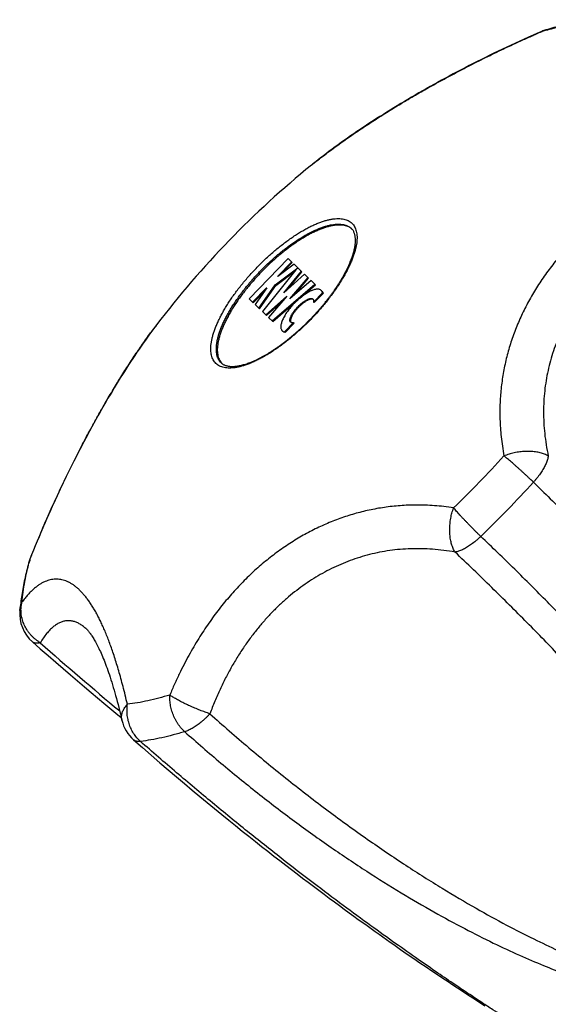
# Model space of a CAD drawing. Header units: millimetres. Extents: x 259 to 1803, y -542 to 1902.
# Tile 71 of 127: x 319 to 348, y 763 to 816. Entities that reach past the tile are written whole.
import ezdxf

# ---------------------------------------------------------------- set-up
doc = ezdxf.new("R2010")
doc.units = ezdxf.units.MM
doc.header["$LTSCALE"] = 30.734
doc.layers.get('0').update_dxf_attribs({"linetype": 'CONTINUOUS'})

msp = doc.modelspace()

# ---------------------------------------------------------------- linework, layer by layer
at = {"color": 9, "linetype": 'CONTINUOUS'}
for p, q in [((347.375, 815.095), (347.396, 815.104)), ((335.066, 807.946), (335.072, 807.951)), ((335.072, 807.951), (335.104, 807.977)), ((335.261, 808.103), (335.295, 808.131)), ((326.759, 799.364), (326.785, 799.398)), ((326.785, 799.398), (326.789, 799.403)), ((326.612, 799.169), (326.638, 799.203)), ((320.023, 786.853), (320.032, 786.875))]:
    msp.add_line(p, q, dxfattribs=at)
at = {"color": 7, "linetype": 'CONTINUOUS'}
for p, q in [((335.065, 807.945), (335.061, 807.942)), ((335.066, 807.946), (335.065, 807.945)), ((333.82, 802.96), (331.732, 800.806)), ((333.263, 802.008), (334.009, 802.778)), ((334.136, 802.655), (333.272, 801.999)), ((333.449, 802.134), (334.042, 802.746)), ((334.042, 802.746), (333.82, 802.96)), ((334.557, 802.246), (334.136, 802.655)), ((334.236, 802.349), (332.44, 800.121)), ((333.13, 801.54), (334.339, 802.458)), ((333.163, 801.508), (334.181, 802.281)), ((333.585, 801.113), (334.524, 802.278)), ((334.692, 802.115), (333.585, 801.113)), ((333.803, 801.311), (334.557, 802.246)), ((334.34, 802.457), (334.236, 802.349)), ((334.914, 801.9), (334.692, 802.115)), ((332.251, 800.303), (333.13, 801.54)), ((332.284, 800.271), (333.163, 801.508)), ((332.958, 799.618), (335.243, 801.582)), ((333.163, 801.508), (333.13, 801.54)), ((333.272, 801.999), (333.263, 802.008)), ((333.914, 800.794), (334.881, 801.932)), ((335.049, 801.77), (333.914, 800.794)), ((334.138, 800.987), (334.914, 801.9)), ((334.448, 800.837), (335.276, 801.55)), ((335.276, 801.55), (335.049, 801.77)), ((331.921, 800.623), (332.667, 801.393)), ((331.954, 800.591), (332.547, 801.203)), ((332.676, 801.384), (332.048, 800.5)), ((332.667, 801.393), (332.676, 801.384)), ((335.175, 800.628), (335.655, 801.124)), ((335.208, 800.596), (335.688, 801.091)), ((335.688, 801.091), (335.655, 801.124)), ((331.954, 800.591), (331.732, 800.806)), ((332.284, 800.271), (332.048, 800.5)), ((332.628, 799.938), (333.743, 800.947)), ((332.662, 799.906), (333.515, 800.678)), ((333.743, 800.947), (332.77, 799.801)), ((332.992, 799.586), (334.363, 800.764)), ((335.208, 800.596), (335.175, 800.628)), ((332.662, 799.906), (332.44, 800.121)), ((326.789, 799.403), (326.649, 799.218)), ((326.79, 799.406), (326.789, 799.404)), ((326.789, 799.403), (326.79, 799.405)), ((326.789, 799.404), (326.789, 799.403)), ((332.992, 799.586), (332.77, 799.801)), ((333.626, 799.03), (334.107, 799.525)), ((333.659, 798.998), (334.14, 799.493)), ((334.14, 799.493), (334.107, 799.525)), ((333.502, 799.091), (333.536, 799.059)), ((333.659, 798.998), (333.626, 799.03)), ((339.826, 766.003), (340.18, 765.757)), ((340.18, 765.757), (340.525, 765.519)), ((340.525, 765.519), (340.86, 765.289)), ((340.86, 765.289), (341.186, 765.067)), ((341.186, 765.067), (341.499, 764.855)), ((341.499, 764.855), (341.799, 764.652)), ((341.799, 764.652), (342.085, 764.46)), ((342.085, 764.46), (342.359, 764.278)), ((342.359, 764.278), (342.621, 764.104)), ((342.621, 764.104), (342.872, 763.939)), ((342.872, 763.939), (343.112, 763.781)), ((343.112, 763.781), (343.452, 763.56)), ((343.452, 763.56), (343.767, 763.356)), ((343.767, 763.356), (344.06, 763.168)), ((344.06, 763.168), (344.335, 762.993))]:
    msp.add_line(p, q, dxfattribs=at)
for points in [[(347.372, 815.102), (347.145, 815.004), (346.905, 814.898), (346.666, 814.793), (346.429, 814.686), (346.194, 814.579), (345.96, 814.472), (345.727, 814.365), (345.496, 814.257), (345.267, 814.148), (345.039, 814.039), (344.813, 813.93), (344.588, 813.821), (344.365, 813.711), (344.144, 813.601), (343.923, 813.49), (343.705, 813.38), (343.488, 813.269), (343.272, 813.158), (343.058, 813.046), (342.846, 812.935), (342.634, 812.823), (342.425, 812.711), (342.217, 812.598), (342.01, 812.486), (341.805, 812.373), (341.601, 812.26), (341.399, 812.147), (341.199, 812.034), (340.999, 811.921), (340.802, 811.807), (340.606, 811.694), (340.411, 811.58), (340.218, 811.466), (340.026, 811.352), (339.836, 811.238), (339.647, 811.124), (339.46, 811.009), (339.274, 810.895), (339.089, 810.78), (338.906, 810.665), (338.724, 810.55), (338.544, 810.435), (338.365, 810.319), (338.188, 810.204), (338.012, 810.088), (337.838, 809.973), (337.665, 809.857), (337.494, 809.741), (337.324, 809.625), (337.155, 809.508), (336.988, 809.392), (336.823, 809.275), (336.658, 809.158), (336.496, 809.04), (336.334, 808.923), (336.175, 808.805), (336.016, 808.687), (335.859, 808.569), (335.704, 808.45), (335.55, 808.331), (335.398, 808.212), (335.247, 808.092), (335.098, 807.972), (335.061, 807.943)], [(326.649, 799.218), (326.534, 799.063), (326.419, 798.907), (326.305, 798.75), (326.192, 798.591), (326.079, 798.43), (325.966, 798.269), (325.853, 798.105), (325.741, 797.941), (325.629, 797.774), (325.517, 797.606), (325.405, 797.437), (325.294, 797.266), (325.183, 797.094), (325.072, 796.92), (324.961, 796.745), (324.851, 796.569), (324.74, 796.391), (324.63, 796.211), (324.521, 796.031), (324.411, 795.849), (324.302, 795.665), (324.193, 795.48), (324.084, 795.293), (323.975, 795.105), (323.866, 794.915), (323.757, 794.724), (323.649, 794.532), (323.541, 794.338), (323.433, 794.143), (323.325, 793.946), (323.218, 793.748), (323.11, 793.548), (323.003, 793.347), (322.896, 793.144), (322.789, 792.94), (322.683, 792.734), (322.576, 792.527), (322.47, 792.319), (322.364, 792.109), (322.259, 791.897), (322.153, 791.684), (322.048, 791.47), (321.943, 791.254), (321.839, 791.036), (321.734, 790.817), (321.63, 790.597), (321.526, 790.375), (321.423, 790.151), (321.32, 789.926), (321.217, 789.699), (321.115, 789.471), (321.013, 789.242), (320.911, 789.01), (320.81, 788.778), (320.71, 788.544), (320.609, 788.308), (320.509, 788.07), (320.41, 787.832), (320.311, 787.591), (320.213, 787.349), (320.116, 787.106), (320.025, 786.877)], [(323.02, 783.161), (323.027, 783.154), (323.041, 783.141), (323.057, 783.126), (323.074, 783.108), (323.092, 783.089), (323.112, 783.067), (323.132, 783.044), (323.154, 783.018), (323.178, 782.989), (323.202, 782.959), (323.227, 782.925), (323.253, 782.89), (323.281, 782.851), (323.309, 782.81), (323.338, 782.766), (323.369, 782.72), (323.4, 782.67), (323.432, 782.618), (323.464, 782.563), (323.497, 782.505), (323.531, 782.444), (323.566, 782.38), (323.601, 782.314), (323.637, 782.243), (323.674, 782.17), (323.711, 782.094), (323.749, 782.014), (323.787, 781.932), (323.825, 781.846), (323.864, 781.756), (323.903, 781.664), (323.943, 781.568), (323.983, 781.469), (324.023, 781.367), (324.064, 781.261), (324.104, 781.152), (324.145, 781.04), (324.186, 780.924), (324.228, 780.805), (324.269, 780.683), (324.311, 780.557), (324.353, 780.427), (324.395, 780.294), (324.436, 780.158), (324.478, 780.018), (324.52, 779.875), (324.562, 779.728), (324.604, 779.578), (324.647, 779.424), (324.689, 779.267), (324.731, 779.106), (324.773, 778.942), (324.815, 778.774), (324.856, 778.602), (324.898, 778.427), (324.937, 778.262)], [(320.156, 782.452), (320.572, 782.086), (320.99, 781.721), (321.399, 781.366), (321.799, 781.02), (322.19, 780.685), (322.57, 780.36), (322.94, 780.046), (323.297, 779.744), (323.642, 779.454), (323.975, 779.175), (324.297, 778.906), (324.61, 778.646), (324.904, 778.403)], [(325.564, 777.212), (326.038, 776.796), (326.508, 776.387), (326.967, 775.99), (327.415, 775.606), (327.852, 775.234), (328.279, 774.874), (328.695, 774.523), (329.103, 774.184), (329.501, 773.854), (329.89, 773.533), (330.272, 773.221), (330.645, 772.917), (331.011, 772.621), (331.37, 772.333), (331.721, 772.052), (332.066, 771.778), (332.403, 771.511), (332.734, 771.251), (333.058, 770.998), (333.376, 770.75), (333.689, 770.509), (333.995, 770.273), (334.296, 770.042), (334.593, 769.816), (334.885, 769.594), (335.173, 769.377), (335.457, 769.163), (335.738, 768.953), (336.015, 768.747), (336.287, 768.545), (336.555, 768.347), (336.818, 768.154), (337.074, 767.966), (337.325, 767.784), (337.568, 767.607), (337.804, 767.437), (338.032, 767.273), (338.253, 767.114), (338.467, 766.961), (338.676, 766.813), (338.879, 766.669), (339.077, 766.529), (339.27, 766.392), (339.459, 766.26), (339.826, 766.003)]]:
    msp.add_lwpolyline(points, dxfattribs=at)
for centre, radius, start, end in [((348.164, 813.265), 2, 106.9034, 113.3191), ((366.581, 769.129), 50, 129.0798, 142.7329), ((336.738, 803.971), 0.744, 50.4162, 51.511), ((336.741, 803.974), 0.74, 48.6487, 50.4169), ((330.815, 797.857), 0.744, 220.299, 221.3932), ((330.812, 797.854), 0.74, 221.3925, 223.197), ((321.886, 786.144), 2, 158.4902, 164.906), ((321.478, 783.952), 2, 174.8497, 228.6112), ((326.886, 778.713), 2, 193.0452, 228.6473)]:
    msp.add_arc(centre, radius, start, end, dxfattribs=at)
at = {"color": 9, "linetype": 'CONTINUOUS'}
for centre, radius, start, end in [((347.92, 814.068), 1.161, 106.9129, 116.8097), ((352.291, 799), 16.832, 106.2269, 106.9055), ((352.68, 786.25), 27.946, 128.7493, 128.9705), ((353.05, 785.788), 28.538, 128.5608, 128.7494), ((349.501, 782.129), 28.535, 143.059, 143.248), ((349.028, 782.485), 27.943, 142.8381, 143.0591), ((299.288, 834.331), 62.292, 315.90408, 317.68421), ((299.327, 834.291), 62.236, 314.12437, 315.90609), ((298.85, 834.756), 65.01, 315.90411, 317.6851), ((298.887, 834.717), 64.956, 314.12351, 315.90601), ((321.076, 786.362), 1.161, 154.9997, 164.8966), ((336.275, 782.469), 16.832, 164.9038, 165.5825), ((460.921, 941.418), 212.092, 228.56934, 230.08014)]:
    msp.add_arc(centre, radius, start, end, dxfattribs=at)
at = {"color": 7, "linetype": 'CONTINUOUS'}
for points, knots in [([(350.099, 815.727), (349.964, 815.711), (349.69, 815.672), (349.279, 815.602), (348.861, 815.517), (348.438, 815.418), (348.011, 815.305), (347.725, 815.222), (347.582, 815.179)], [0, 0, 0, 0, 0.158704, 0.320775, 0.48605, 0.654413, 0.825757, 1, 1, 1, 1]), ([(337.201, 804.553), (337.19, 804.562), (337.146, 804.595), (337.064, 804.643), (336.949, 804.69), (336.823, 804.723), (336.686, 804.742), (336.538, 804.747), (336.38, 804.738), (336.214, 804.715), (336.038, 804.678), (335.854, 804.627), (335.663, 804.563), (335.464, 804.486), (335.26, 804.396), (335.05, 804.293), (334.836, 804.178), (334.617, 804.051), (334.396, 803.912), (334.172, 803.763), (333.947, 803.603), (333.722, 803.434), (333.496, 803.255), (333.272, 803.068), (333.049, 802.873), (332.829, 802.671), (332.612, 802.462), (332.471, 802.319), (332.401, 802.247)], [0, 0, 0, 0, 0.007804, 0.028828, 0.05068, 0.073702, 0.098174, 0.124309, 0.152261, 0.18213, 0.213976, 0.247819, 0.283651, 0.321436, 0.361121, 0.40263, 0.445875, 0.490752, 0.537147, 0.584935, 0.633983, 0.684148, 0.735283, 0.787235, 0.839846, 0.892953, 0.946393, 1, 1, 1, 1]), ([(335.011, 799.718), (335.055, 799.764), (335.144, 799.857), (335.274, 799.998), (335.403, 800.14), (335.528, 800.283), (335.651, 800.428), (335.771, 800.573), (335.888, 800.719), (336.002, 800.866), (336.112, 801.012), (336.218, 801.159), (336.321, 801.305), (336.419, 801.451), (336.514, 801.596), (336.605, 801.74), (336.691, 801.883), (336.772, 802.025), (336.849, 802.164), (336.922, 802.302), (336.989, 802.438), (337.052, 802.572), (337.11, 802.702), (337.163, 802.831), (337.211, 802.956), (337.254, 803.077), (337.291, 803.196), (337.324, 803.311), (337.352, 803.422), (337.374, 803.529), (337.392, 803.632), (337.405, 803.731), (337.413, 803.825), (337.416, 803.915), (337.414, 804.001), (337.408, 804.082), (337.397, 804.159), (337.382, 804.231), (337.361, 804.3), (337.336, 804.365), (337.305, 804.426), (337.268, 804.483), (337.234, 804.525), (337.211, 804.548), (337.203, 804.556)], [0, 0, 0, 0, 0.034229, 0.068414, 0.102511, 0.136474, 0.170262, 0.203828, 0.237131, 0.270125, 0.302772, 0.335026, 0.366849, 0.398199, 0.429037, 0.459327, 0.489026, 0.518106, 0.546524, 0.574257, 0.601259, 0.627519, 0.652987, 0.677665, 0.701501, 0.724502, 0.746628, 0.767886, 0.78825, 0.807729, 0.826319, 0.844029, 0.86088, 0.876887, 0.892099, 0.906557, 0.920338, 0.933495, 0.946152, 0.958486, 0.970655, 0.982613, 0.994396, 1, 1, 1, 1]), ([(332.401, 802.247), (332.331, 802.175), (332.192, 802.029), (331.991, 801.806), (331.796, 801.579), (331.608, 801.351), (331.428, 801.12), (331.256, 800.889), (331.094, 800.658), (330.941, 800.428), (330.799, 800.2), (330.668, 799.974), (330.548, 799.752), (330.439, 799.534), (330.343, 799.321), (330.259, 799.114), (330.188, 798.914), (330.131, 798.72), (330.086, 798.535), (330.055, 798.358), (330.037, 798.191), (330.033, 798.033), (330.042, 797.885), (330.066, 797.749), (330.102, 797.624), (330.153, 797.51), (330.204, 797.43), (330.238, 797.387), (330.248, 797.376)], [0, 0, 0, 0, 0.053607, 0.107047, 0.160154, 0.212764, 0.264716, 0.315851, 0.366017, 0.415064, 0.462852, 0.509247, 0.554125, 0.597369, 0.638878, 0.678563, 0.716348, 0.75218, 0.786023, 0.817868, 0.847738, 0.87569, 0.901825, 0.926297, 0.949319, 0.97117, 0.992194, 1, 1, 1, 1]), ([(335.59, 801.245), (335.577, 801.258), (335.546, 801.281), (335.49, 801.303), (335.426, 801.314), (335.354, 801.314), (335.275, 801.302), (335.188, 801.28), (335.096, 801.247), (334.998, 801.204), (334.896, 801.151), (334.752, 801.066), (334.568, 800.938), (334.352, 800.76), (334.143, 800.559), (333.949, 800.344), (333.777, 800.122), (333.655, 799.934), (333.574, 799.788), (333.525, 799.684), (333.485, 799.585), (333.455, 799.491), (333.436, 799.404), (333.427, 799.324), (333.429, 799.252), (333.442, 799.189), (333.466, 799.134), (333.489, 799.104), (333.502, 799.091)], [0, 0, 0, 0, 0.016217, 0.033362, 0.05218, 0.073195, 0.096736, 0.122922, 0.151747, 0.18314, 0.216974, 0.253027, 0.33072, 0.413946, 0.5, 0.586054, 0.66928, 0.746973, 0.783026, 0.81686, 0.848253, 0.877078, 0.903264, 0.926805, 0.94782, 0.966638, 0.983783, 1, 1, 1, 1]), ([(335.655, 801.124), (335.65, 801.147), (335.638, 801.181), (335.613, 801.221), (335.598, 801.238), (335.59, 801.245)], [0, 0, 0, 0, 0.518743, 0.761974, 1, 1, 1, 1]), ([(335.623, 801.213), (335.631, 801.206), (335.646, 801.189), (335.671, 801.149), (335.683, 801.115), (335.688, 801.091)], [0, 0, 0, 0, 0.238026, 0.481257, 1, 1, 1, 1]), ([(333.95, 799.553), (333.943, 799.559), (333.93, 799.576), (333.918, 799.605), (333.913, 799.64), (333.913, 799.68), (333.92, 799.724), (333.932, 799.772), (333.951, 799.825), (333.975, 799.88), (334.004, 799.938), (334.051, 800.021), (334.123, 800.127), (334.222, 800.252), (334.333, 800.375), (334.452, 800.49), (334.574, 800.593), (334.678, 800.667), (334.759, 800.717), (334.816, 800.749), (334.871, 800.774), (334.922, 800.794), (334.97, 800.808), (335.014, 800.816), (335.054, 800.818), (335.089, 800.813), (335.119, 800.802), (335.136, 800.791), (335.143, 800.784)], [0, 0, 0, 0, 0.015247, 0.031526, 0.049642, 0.070139, 0.093341, 0.11935, 0.148141, 0.179627, 0.213665, 0.250018, 0.328537, 0.412802, 0.5, 0.587198, 0.671463, 0.749982, 0.786335, 0.820373, 0.851859, 0.88065, 0.906659, 0.929861, 0.950358, 0.968474, 0.984753, 1, 1, 1, 1]), ([(335.157, 800.766), (335.155, 800.767), (335.145, 800.773), (335.122, 800.781), (335.087, 800.786), (335.047, 800.784), (335.003, 800.776), (334.956, 800.762), (334.904, 800.742), (334.849, 800.716), (334.792, 800.685), (334.711, 800.635), (334.608, 800.561), (334.485, 800.458), (334.366, 800.343), (334.255, 800.22), (334.156, 800.095), (334.085, 799.989), (334.037, 799.906), (334.008, 799.848), (333.984, 799.792), (333.965, 799.74), (333.953, 799.692), (333.946, 799.648), (333.946, 799.608), (333.952, 799.573), (333.961, 799.551), (333.967, 799.541), (333.968, 799.539)], [0, 0, 0, 0, 0.002656, 0.019358, 0.037945, 0.058974, 0.082779, 0.109464, 0.139004, 0.171308, 0.20623, 0.243527, 0.324087, 0.410542, 0.500005, 0.589468, 0.675923, 0.756483, 0.79378, 0.828702, 0.861006, 0.890546, 0.917231, 0.941036, 0.962065, 0.980652, 0.997354, 1, 1, 1, 1]), ([(335.172, 800.734), (335.172, 800.734), (335.176, 800.722), (335.18, 800.696), (335.179, 800.666), (335.177, 800.643), (335.176, 800.633), (335.175, 800.628)], [0, 0, 0, 0, 0.026324, 0.349933, 0.716087, 0.855071, 1, 1, 1, 1]), ([(330.245, 797.374), (330.253, 797.366), (330.278, 797.343), (330.322, 797.309), (330.38, 797.275), (330.442, 797.246), (330.508, 797.223), (330.577, 797.205), (330.65, 797.192), (330.727, 797.184), (330.809, 797.181), (330.894, 797.182), (330.984, 797.188), (331.078, 797.199), (331.176, 797.215), (331.278, 797.236), (331.385, 797.262), (331.495, 797.293), (331.608, 797.329), (331.725, 797.371), (331.846, 797.417), (331.969, 797.469), (332.095, 797.526), (332.224, 797.588), (332.356, 797.655), (332.489, 797.727), (332.625, 797.804), (332.762, 797.885), (332.9, 797.971), (333.04, 798.062), (333.181, 798.157), (333.323, 798.256), (333.466, 798.359), (333.609, 798.466), (333.752, 798.577), (333.895, 798.692), (334.038, 798.81), (334.18, 798.931), (334.322, 799.056), (334.462, 799.183), (334.602, 799.313), (334.74, 799.446), (334.876, 799.581), (334.966, 799.672), (335.011, 799.718)], [0, 0, 0, 0, 0.00611, 0.017889, 0.02984, 0.041996, 0.054314, 0.066962, 0.080113, 0.09389, 0.10834, 0.123544, 0.13954, 0.156378, 0.174075, 0.192649, 0.212111, 0.232458, 0.253697, 0.275803, 0.298785, 0.322601, 0.347259, 0.372708, 0.398949, 0.425932, 0.453646, 0.482045, 0.511108, 0.540792, 0.571065, 0.601889, 0.633225, 0.665036, 0.697278, 0.729914, 0.7629, 0.796195, 0.829753, 0.863536, 0.897494, 0.931589, 0.965771, 1, 1, 1, 1]), ([(334.107, 799.525), (334.101, 799.524), (334.091, 799.523), (334.068, 799.52), (334.039, 799.518), (334.013, 799.522), (334.001, 799.525), (334, 799.525)], [0, 0, 0, 0, 0.144929, 0.283913, 0.650067, 0.973676, 1, 1, 1, 1]), ([(333.502, 799.091), (333.51, 799.083), (333.528, 799.069), (333.568, 799.045), (333.603, 799.034), (333.626, 799.03)], [0, 0, 0, 0, 0.238026, 0.481257, 1, 1, 1, 1]), ([(333.659, 798.998), (333.636, 799.002), (333.601, 799.013), (333.561, 799.037), (333.544, 799.051), (333.536, 799.059)], [0, 0, 0, 0, 0.518743, 0.761974, 1, 1, 1, 1]), ([(319.955, 786.665), (319.916, 786.52), (319.842, 786.232), (319.743, 785.802), (319.658, 785.376), (319.586, 784.956), (319.528, 784.542), (319.498, 784.268), (319.486, 784.132)], [0, 0, 0, 0, 0.174265, 0.345613, 0.513975, 0.679242, 0.841299, 1, 1, 1, 1])]:
    msp.add_open_spline(points, degree=3, knots=knots, dxfattribs=at)
at = {"color": 9, "linetype": 'CONTINUOUS'}
for points, knots in [([(347.587, 815.161), (347.721, 815.2), (348.046, 815.29), (348.558, 815.414), (349.117, 815.524), (349.484, 815.579), (349.665, 815.601)], [0, 0, 0, 0, 0.196684, 0.475787, 0.743524, 1, 1, 1, 1]), ([(335.295, 808.131), (335.381, 808.198), (335.564, 808.343), (335.85, 808.562), (336.154, 808.79), (336.467, 809.019), (336.789, 809.25), (337.12, 809.482), (337.459, 809.715), (337.806, 809.949), (338.161, 810.183), (338.523, 810.417), (338.891, 810.651), (339.266, 810.885), (339.647, 811.118), (340.033, 811.35), (340.424, 811.581), (340.821, 811.812), (341.223, 812.041), (341.631, 812.27), (342.046, 812.498), (342.468, 812.726), (342.899, 812.955), (343.338, 813.184), (343.788, 813.414), (344.251, 813.646), (344.728, 813.881), (345.22, 814.118), (345.732, 814.359), (346.264, 814.604), (346.814, 814.851), (347.187, 815.014), (347.375, 815.095)], [0, 0, 0, 0, 0.023449, 0.050065, 0.077253, 0.105015, 0.13335, 0.162254, 0.191696, 0.221644, 0.252065, 0.282921, 0.314168, 0.345765, 0.377687, 0.409915, 0.442431, 0.47524, 0.508365, 0.541829, 0.575677, 0.609976, 0.644793, 0.680217, 0.716358, 0.753326, 0.791266, 0.830325, 0.870684, 0.912543, 0.956126, 1, 1, 1, 1]), ([(347.372, 815.102), (347.373, 815.102), (347.381, 815.105), (347.389, 815.105), (347.396, 815.104)], [0, 0, 0, 0, 0.141164, 1, 1, 1, 1]), ([(354.873, 807.86), (354.681, 807.774), (354.31, 807.601), (353.773, 807.331), (353.267, 807.06), (352.79, 806.786), (352.337, 806.51), (351.906, 806.231), (351.495, 805.949), (351.101, 805.664), (350.723, 805.375), (350.36, 805.081), (350.01, 804.783), (349.672, 804.48), (349.347, 804.17), (349.032, 803.856), (348.729, 803.534), (348.436, 803.207), (348.155, 802.873), (347.885, 802.533), (347.626, 802.187), (347.378, 801.835), (347.143, 801.478), (346.92, 801.116), (346.709, 800.749), (346.512, 800.379), (346.327, 800.005), (346.156, 799.628), (345.998, 799.248), (345.853, 798.865), (345.721, 798.48), (345.602, 798.092), (345.497, 797.7), (345.404, 797.305), (345.324, 796.905), (345.257, 796.5), (345.204, 796.089), (345.164, 795.67), (345.138, 795.242), (345.127, 794.804), (345.133, 794.353), (345.156, 793.888), (345.197, 793.407), (345.261, 792.907), (345.317, 792.568), (345.349, 792.395)], [0, 0, 0, 0, 0.032072, 0.062574, 0.091705, 0.119657, 0.146594, 0.172668, 0.198002, 0.222713, 0.246894, 0.270634, 0.294011, 0.317085, 0.339914, 0.362546, 0.385012, 0.40734, 0.429553, 0.451657, 0.473653, 0.495541, 0.517315, 0.538962, 0.560471, 0.581836, 0.603055, 0.624124, 0.645052, 0.66586, 0.68657, 0.70721, 0.727827, 0.748468, 0.769187, 0.790052, 0.811134, 0.832515, 0.854289, 0.876557, 0.899436, 0.923058, 0.947576, 0.973162, 1, 1, 1, 1]), ([(346.921, 790.991), (347.52, 790.4), (348.713, 789.24), (350.507, 787.559), (352.27, 785.966), (353.982, 784.481), (355.626, 783.12), (357.183, 781.892), (358.644, 780.804), (359.998, 779.856), (361.242, 779.043), (362.374, 778.359), (363.392, 777.796), (364.298, 777.341), (365.1, 776.981), (365.81, 776.7), (366.441, 776.484), (367.005, 776.322), (367.509, 776.205), (367.963, 776.126), (368.371, 776.079), (368.74, 776.059), (369.074, 776.062), (369.377, 776.085), (369.652, 776.126), (369.903, 776.18), (370.132, 776.248), (370.342, 776.327), (370.534, 776.415), (370.711, 776.514), (370.873, 776.621), (371.023, 776.735), (371.162, 776.858), (371.29, 776.988), (371.408, 777.126), (371.518, 777.272), (371.62, 777.426), (371.713, 777.589), (371.799, 777.762), (371.879, 777.945), (371.951, 778.14), (372.015, 778.347), (372.072, 778.569), (372.121, 778.807), (372.162, 779.061), (372.194, 779.336), (372.215, 779.631), (372.225, 779.952), (372.222, 780.299), (372.204, 780.677), (372.17, 781.089), (372.116, 781.539), (372.04, 782.032), (371.937, 782.574), (371.803, 783.171), (371.633, 783.83), (371.42, 784.559), (371.157, 785.37), (370.832, 786.273), (370.433, 787.284), (369.946, 788.416), (369.358, 789.675), (368.659, 791.059), (367.84, 792.561), (366.896, 794.174), (365.821, 795.886), (364.615, 797.683), (363.279, 799.543), (361.822, 801.445), (360.258, 803.361), (358.601, 805.266), (357.448, 806.511), (356.859, 807.128)], [0, 0, 0, 0, 0.039082, 0.077292, 0.11423, 0.149468, 0.182596, 0.213373, 0.241605, 0.267206, 0.290181, 0.31064, 0.328632, 0.344237, 0.357723, 0.369445, 0.379696, 0.388711, 0.396679, 0.403759, 0.410086, 0.415771, 0.42091, 0.425588, 0.429873, 0.433829, 0.437508, 0.440959, 0.444225, 0.447342, 0.450342, 0.453257, 0.45611, 0.458926, 0.461733, 0.464551, 0.467399, 0.470302, 0.473284, 0.476366, 0.479573, 0.482929, 0.486465, 0.490209, 0.49419, 0.49845, 0.503029, 0.507969, 0.513327, 0.51916, 0.525535, 0.532529, 0.540226, 0.548728, 0.558151, 0.568634, 0.580339, 0.59346, 0.608231, 0.62494, 0.643945, 0.665467, 0.689496, 0.71597, 0.744932, 0.776298, 0.8099, 0.845467, 0.882704, 0.921162, 0.960395, 1, 1, 1, 1]), ([(355.945, 805.753), (355.723, 805.663), (355.289, 805.477), (354.658, 805.176), (354.055, 804.859), (353.48, 804.525), (352.931, 804.176), (352.41, 803.813), (351.915, 803.436), (351.446, 803.046), (351.004, 802.643), (350.587, 802.228), (350.196, 801.802), (349.83, 801.364), (349.49, 800.916), (349.175, 800.457), (348.886, 799.987), (348.623, 799.508), (348.385, 799.018), (348.173, 798.519), (347.988, 798.009), (347.829, 797.49), (347.698, 796.961), (347.594, 796.422), (347.519, 795.874), (347.473, 795.316), (347.458, 794.748), (347.473, 794.171), (347.519, 793.585), (347.599, 792.99), (347.674, 792.591), (347.716, 792.391)], [0, 0, 0, 0, 0.041825, 0.082575, 0.122307, 0.161083, 0.198962, 0.236003, 0.272264, 0.307802, 0.342675, 0.37694, 0.410657, 0.443883, 0.47668, 0.509109, 0.541234, 0.57312, 0.604834, 0.636448, 0.668033, 0.699664, 0.731418, 0.763373, 0.795612, 0.828218, 0.861283, 0.894896, 0.929152, 0.964153, 1, 1, 1, 1]), ([(332.156, 802.484), (332.228, 802.558), (332.373, 802.704), (332.594, 802.918), (332.82, 803.126), (333.048, 803.326), (333.278, 803.519), (333.509, 803.703), (333.74, 803.877), (333.971, 804.043), (334.2, 804.197), (334.427, 804.341), (334.652, 804.474), (334.872, 804.594), (335.088, 804.703), (335.299, 804.799), (335.504, 804.881), (335.702, 804.951), (335.893, 805.007), (336.076, 805.049), (336.25, 805.078), (336.415, 805.092), (336.571, 805.093), (336.715, 805.079), (336.85, 805.052), (336.973, 805.01), (337.084, 804.954), (337.183, 804.884), (337.269, 804.801), (337.341, 804.705), (337.401, 804.595), (337.446, 804.474), (337.478, 804.34), (337.496, 804.196), (337.501, 804.041), (337.491, 803.876), (337.468, 803.7), (337.432, 803.516), (337.382, 803.324), (337.318, 803.124), (337.242, 802.916), (337.153, 802.702), (337.052, 802.483), (336.938, 802.259), (336.813, 802.03), (336.676, 801.798), (336.528, 801.564), (336.371, 801.328), (336.203, 801.092), (336.027, 800.855), (335.842, 800.619), (335.649, 800.385), (335.448, 800.153), (335.242, 799.925), (335.1, 799.775), (335.028, 799.701)], [0, 0, 0, 0, 0.025964, 0.05185, 0.077582, 0.103083, 0.128278, 0.153091, 0.177452, 0.20129, 0.22454, 0.247138, 0.269026, 0.290148, 0.310457, 0.329907, 0.348464, 0.366099, 0.382793, 0.398538, 0.413338, 0.427214, 0.440206, 0.452376, 0.463811, 0.474628, 0.484974, 0.495024, 0.504974, 0.515024, 0.52537, 0.536187, 0.547621, 0.559791, 0.572783, 0.586659, 0.601459, 0.617203, 0.633897, 0.651531, 0.670088, 0.689539, 0.709847, 0.73097, 0.752857, 0.775455, 0.798704, 0.822542, 0.846903, 0.871717, 0.896912, 0.922414, 0.948147, 0.974035, 1, 1, 1, 1]), ([(332.349, 802.297), (332.419, 802.37), (332.56, 802.512), (332.777, 802.721), (332.997, 802.923), (333.219, 803.118), (333.444, 803.305), (333.67, 803.484), (333.895, 803.654), (334.12, 803.813), (334.344, 803.963), (334.565, 804.101), (334.784, 804.228), (334.998, 804.343), (335.208, 804.446), (335.412, 804.536), (335.611, 804.614), (335.802, 804.678), (335.986, 804.728), (336.162, 804.765), (336.328, 804.788), (336.486, 804.797), (336.634, 804.792), (336.771, 804.773), (336.897, 804.741), (337.012, 804.694), (337.115, 804.633), (337.175, 804.583), (337.203, 804.556)], [0, 0, 0, 0, 0.05293, 0.105695, 0.158131, 0.210077, 0.261373, 0.311862, 0.361394, 0.409822, 0.457007, 0.502816, 0.547126, 0.589825, 0.630809, 0.669993, 0.707301, 0.74268, 0.776096, 0.807539, 0.837032, 0.864631, 0.890436, 0.914599, 0.93733, 0.958906, 0.979664, 1, 1, 1, 1]), ([(335.028, 799.701), (334.956, 799.627), (334.812, 799.481), (334.59, 799.267), (334.364, 799.06), (334.136, 798.859), (333.907, 798.667), (333.676, 798.483), (333.444, 798.308), (333.214, 798.143), (332.984, 797.988), (332.757, 797.844), (332.532, 797.712), (332.312, 797.591), (332.096, 797.483), (331.885, 797.387), (331.68, 797.304), (331.482, 797.234), (331.291, 797.178), (331.108, 797.136), (330.934, 797.108), (330.769, 797.093), (330.614, 797.092), (330.469, 797.106), (330.334, 797.134), (330.212, 797.175), (330.1, 797.231), (330.002, 797.301), (329.916, 797.384), (329.843, 797.481), (329.783, 797.59), (329.738, 797.712), (329.706, 797.845), (329.688, 797.989), (329.683, 798.145), (329.693, 798.31), (329.716, 798.485), (329.752, 798.669), (329.802, 798.862), (329.866, 799.062), (329.942, 799.269), (330.031, 799.483), (330.133, 799.703), (330.246, 799.927), (330.372, 800.155), (330.508, 800.387), (330.656, 800.621), (330.813, 800.857), (330.981, 801.094), (331.157, 801.33), (331.343, 801.566), (331.536, 801.8), (331.736, 802.032), (331.943, 802.261), (332.084, 802.41), (332.156, 802.484)], [0, 0, 0, 0, 0.025964, 0.05185, 0.077582, 0.103083, 0.128278, 0.153091, 0.177452, 0.20129, 0.22454, 0.247138, 0.269026, 0.290148, 0.310457, 0.329907, 0.348464, 0.366099, 0.382793, 0.398538, 0.413338, 0.427214, 0.440206, 0.452376, 0.463811, 0.474628, 0.484974, 0.495024, 0.504974, 0.515024, 0.52537, 0.536187, 0.547621, 0.559791, 0.572783, 0.586659, 0.601459, 0.617203, 0.633897, 0.651531, 0.670088, 0.689539, 0.709847, 0.73097, 0.752857, 0.775455, 0.798704, 0.822542, 0.846903, 0.871717, 0.896912, 0.922414, 0.948147, 0.974035, 1, 1, 1, 1]), ([(330.245, 797.374), (330.217, 797.401), (330.165, 797.46), (330.101, 797.561), (330.05, 797.674), (330.013, 797.799), (329.99, 797.936), (329.981, 798.083), (329.985, 798.241), (330.003, 798.408), (330.034, 798.585), (330.079, 798.771), (330.136, 798.964), (330.207, 799.165), (330.291, 799.372), (330.387, 799.585), (330.496, 799.803), (330.616, 800.025), (330.747, 800.25), (330.889, 800.479), (331.042, 800.709), (331.204, 800.94), (331.376, 801.171), (331.556, 801.401), (331.744, 801.63), (331.939, 801.856), (332.14, 802.079), (332.279, 802.225), (332.349, 802.297)], [0, 0, 0, 0, 0.020333, 0.041092, 0.062667, 0.085398, 0.109561, 0.135366, 0.162964, 0.192457, 0.2239, 0.257315, 0.292694, 0.330002, 0.369185, 0.41017, 0.452868, 0.497178, 0.542987, 0.590171, 0.638598, 0.688131, 0.738621, 0.789918, 0.841865, 0.894303, 0.94707, 1, 1, 1, 1]), ([(320.032, 786.875), (320.107, 787.065), (320.258, 787.443), (320.488, 788), (320.716, 788.54), (320.94, 789.059), (321.162, 789.558), (321.381, 790.042), (321.598, 790.512), (321.814, 790.969), (322.03, 791.416), (322.244, 791.853), (322.459, 792.282), (322.674, 792.704), (322.89, 793.119), (323.106, 793.529), (323.324, 793.933), (323.543, 794.331), (323.763, 794.724), (323.984, 795.112), (324.205, 795.494), (324.428, 795.87), (324.651, 796.239), (324.874, 796.601), (325.096, 796.955), (325.318, 797.302), (325.54, 797.64), (325.76, 797.969), (325.98, 798.289), (326.198, 798.6), (326.408, 798.893), (326.547, 799.081), (326.612, 799.169)], [0, 0, 0, 0, 0.043857, 0.087429, 0.129279, 0.169631, 0.208682, 0.246616, 0.28358, 0.319717, 0.355139, 0.389952, 0.42425, 0.458098, 0.491559, 0.524684, 0.557495, 0.590009, 0.622238, 0.654164, 0.685763, 0.71701, 0.747869, 0.778296, 0.808248, 0.837691, 0.866597, 0.894938, 0.922699, 0.949888, 0.976507, 1, 1, 1, 1]), ([(347.716, 792.391), (347.685, 792.409), (347.619, 792.443), (347.514, 792.488), (347.403, 792.528), (347.285, 792.562), (347.161, 792.59), (347.032, 792.612), (346.899, 792.628), (346.761, 792.637), (346.621, 792.641), (346.479, 792.638), (346.335, 792.629), (346.19, 792.613), (346.045, 792.592), (345.902, 792.564), (345.759, 792.53), (345.619, 792.491), (345.483, 792.446), (345.393, 792.413), (345.349, 792.395)], [0, 0, 0, 0, 0.044743, 0.091379, 0.139896, 0.190245, 0.242335, 0.296044, 0.351219, 0.407682, 0.465255, 0.523754, 0.582983, 0.642734, 0.702793, 0.762937, 0.822946, 0.882601, 0.941688, 1, 1, 1, 1]), ([(346.921, 790.99), (346.888, 791.022), (346.821, 791.087), (346.72, 791.184), (346.615, 791.283), (346.508, 791.383), (346.399, 791.484), (346.29, 791.584), (346.179, 791.684), (346.069, 791.783), (345.96, 791.879), (345.851, 791.974), (345.745, 792.065), (345.642, 792.154), (345.541, 792.238), (345.444, 792.319), (345.38, 792.37), (345.349, 792.395)], [0, 0, 0, 0, 0.065036, 0.13195, 0.200387, 0.26998, 0.340341, 0.411066, 0.481747, 0.551998, 0.621432, 0.689657, 0.75631, 0.821028, 0.88345, 0.943222, 1, 1, 1, 1]), ([(347.716, 792.391), (347.712, 792.36), (347.699, 792.296), (347.673, 792.198), (347.639, 792.096), (347.597, 791.991), (347.548, 791.883), (347.491, 791.773), (347.427, 791.661), (347.357, 791.549), (347.281, 791.435), (347.198, 791.322), (347.111, 791.21), (347.018, 791.099), (346.954, 791.026), (346.921, 790.99)], [0, 0, 0, 0, 0.058193, 0.120185, 0.185913, 0.25525, 0.328018, 0.403992, 0.482912, 0.564478, 0.648359, 0.734199, 0.821622, 0.910242, 1, 1, 1, 1]), ([(342.656, 789.616), (342.483, 789.643), (342.142, 789.689), (341.64, 789.736), (341.158, 789.762), (340.692, 789.77), (340.242, 789.762), (339.804, 789.737), (339.377, 789.698), (338.96, 789.645), (338.55, 789.578), (338.147, 789.499), (337.75, 789.406), (337.358, 789.301), (336.97, 789.183), (336.586, 789.052), (336.205, 788.908), (335.827, 788.751), (335.453, 788.581), (335.081, 788.398), (334.713, 788.202), (334.349, 787.993), (333.99, 787.771), (333.635, 787.537), (333.285, 787.29), (332.941, 787.032), (332.604, 786.762), (332.272, 786.481), (331.948, 786.189), (331.63, 785.887), (331.318, 785.573), (331.014, 785.249), (330.715, 784.914), (330.422, 784.567), (330.135, 784.208), (329.853, 783.835), (329.576, 783.449), (329.304, 783.046), (329.035, 782.626), (328.77, 782.186), (328.508, 781.725), (328.25, 781.239), (327.994, 780.725), (327.742, 780.18), (327.58, 779.803), (327.5, 779.609)], [0, 0, 0, 0, 0.026843, 0.052434, 0.076956, 0.100581, 0.123463, 0.145733, 0.167508, 0.18889, 0.209972, 0.230838, 0.251556, 0.272195, 0.292812, 0.31345, 0.334155, 0.354962, 0.375888, 0.396952, 0.418167, 0.43953, 0.461034, 0.482676, 0.504446, 0.526333, 0.548326, 0.570425, 0.592637, 0.614964, 0.637427, 0.660058, 0.682887, 0.70596, 0.729336, 0.753077, 0.777258, 0.801969, 0.827304, 0.85338, 0.880321, 0.908275, 0.93741, 0.967918, 1, 1, 1, 1]), ([(342.735, 787.25), (342.716, 787.281), (342.68, 787.346), (342.632, 787.449), (342.589, 787.559), (342.551, 787.676), (342.519, 787.799), (342.493, 787.927), (342.473, 788.06), (342.459, 788.197), (342.451, 788.337), (342.45, 788.479), (342.454, 788.623), (342.465, 788.769), (342.482, 788.914), (342.505, 789.059), (342.534, 789.202), (342.569, 789.343), (342.609, 789.481), (342.64, 789.571), (342.656, 789.616)], [0, 0, 0, 0, 0.044743, 0.091378, 0.139896, 0.190244, 0.242335, 0.296044, 0.351218, 0.407681, 0.465255, 0.523754, 0.582983, 0.642734, 0.702792, 0.762937, 0.822946, 0.882601, 0.941688, 1, 1, 1, 1]), ([(344.11, 788.09), (344.077, 788.121), (344.011, 788.186), (343.91, 788.284), (343.808, 788.386), (343.704, 788.49), (343.601, 788.595), (343.497, 788.702), (343.393, 788.809), (343.291, 788.916), (343.191, 789.022), (343.093, 789.127), (342.998, 789.231), (342.907, 789.331), (342.819, 789.429), (342.736, 789.524), (342.682, 789.586), (342.656, 789.616)], [0, 0, 0, 0, 0.065037, 0.13195, 0.200388, 0.269981, 0.340341, 0.411067, 0.481748, 0.551999, 0.621432, 0.689658, 0.75631, 0.821028, 0.88345, 0.943222, 1, 1, 1, 1]), ([(328.294, 777.647), (328.929, 777.078), (330.21, 775.964), (332.167, 774.369), (334.131, 772.865), (336.078, 771.47), (337.98, 770.193), (339.813, 769.044), (341.559, 768.023), (343.201, 767.131), (344.727, 766.361), (346.132, 765.706), (347.408, 765.158), (348.554, 764.707), (349.577, 764.34), (350.491, 764.044), (351.31, 763.806), (352.046, 763.616), (352.71, 763.467), (353.311, 763.352), (353.856, 763.266), (354.352, 763.205), (354.804, 763.166), (355.217, 763.144), (355.595, 763.139), (355.942, 763.147), (356.262, 763.167), (356.557, 763.197), (356.83, 763.237), (357.084, 763.286), (357.319, 763.343), (357.539, 763.407), (357.745, 763.478), (357.937, 763.556), (358.118, 763.641), (358.288, 763.733), (358.448, 763.832), (358.599, 763.938), (358.741, 764.052), (358.875, 764.175), (359.001, 764.307), (359.119, 764.449), (359.229, 764.603), (359.331, 764.769), (359.423, 764.949), (359.506, 765.144), (359.579, 765.356), (359.639, 765.587), (359.686, 765.839), (359.717, 766.116), (359.73, 766.42), (359.723, 766.754), (359.692, 767.122), (359.632, 767.529), (359.538, 767.98), (359.405, 768.481), (359.225, 769.039), (358.989, 769.664), (358.685, 770.365), (358.3, 771.154), (357.817, 772.045), (357.222, 773.044), (356.503, 774.153), (355.652, 775.371), (354.661, 776.695), (353.527, 778.12), (352.251, 779.638), (350.839, 781.237), (349.301, 782.902), (347.653, 784.614), (345.916, 786.354), (344.719, 787.509), (344.11, 788.089)], [0, 0, 0, 0, 0.039608, 0.078839, 0.117293, 0.154532, 0.1901, 0.2237, 0.255067, 0.284026, 0.310503, 0.334506, 0.356008, 0.375009, 0.39173, 0.406505, 0.419631, 0.431342, 0.441828, 0.451256, 0.45976, 0.467461, 0.474454, 0.480833, 0.486667, 0.492026, 0.49697, 0.501546, 0.505806, 0.509791, 0.513533, 0.517068, 0.520428, 0.523636, 0.526718, 0.529698, 0.532602, 0.535452, 0.538268, 0.541073, 0.543893, 0.546748, 0.549661, 0.552663, 0.555781, 0.559046, 0.562498, 0.566179, 0.570135, 0.574422, 0.579101, 0.584243, 0.589932, 0.596261, 0.603345, 0.611316, 0.620335, 0.630594, 0.642321, 0.65582, 0.671418, 0.689387, 0.709825, 0.732805, 0.758403, 0.786634, 0.817409, 0.850537, 0.885776, 0.922708, 0.960915, 1, 1, 1, 1]), ([(344.11, 788.09), (344.075, 788.056), (344.005, 787.989), (343.897, 787.893), (343.787, 787.802), (343.677, 787.716), (343.566, 787.636), (343.456, 787.562), (343.346, 787.495), (343.237, 787.435), (343.131, 787.382), (343.028, 787.337), (342.927, 787.3), (342.83, 787.27), (342.766, 787.256), (342.735, 787.25)], [0, 0, 0, 0, 0.089764, 0.17838, 0.265802, 0.351641, 0.435522, 0.517089, 0.596009, 0.671983, 0.74475, 0.814087, 0.879815, 0.941807, 1, 1, 1, 1]), ([(342.735, 787.25), (342.534, 787.287), (342.133, 787.349), (341.536, 787.409), (340.948, 787.438), (340.371, 787.434), (339.804, 787.401), (339.248, 787.337), (338.702, 787.245), (338.167, 787.124), (337.643, 786.976), (337.128, 786.802), (336.625, 786.6), (336.132, 786.373), (335.65, 786.12), (335.179, 785.841), (334.719, 785.537), (334.27, 785.208), (333.833, 784.854), (333.407, 784.475), (332.994, 784.07), (332.592, 783.641), (332.204, 783.186), (331.829, 782.705), (331.467, 782.199), (331.121, 781.666), (330.789, 781.107), (330.474, 780.521), (330.176, 779.908), (329.895, 779.268), (329.723, 778.828), (329.64, 778.604)], [0, 0, 0, 0, 0.035848, 0.070849, 0.105106, 0.138719, 0.171784, 0.204392, 0.236632, 0.26859, 0.300346, 0.331981, 0.363569, 0.395185, 0.426901, 0.458785, 0.490907, 0.523333, 0.556127, 0.58935, 0.623064, 0.657326, 0.692197, 0.727734, 0.763995, 0.801036, 0.838915, 0.877692, 0.917424, 0.958173, 1, 1, 1, 1]), ([(320.025, 786.877), (320.025, 786.876), (320.022, 786.868), (320.022, 786.86), (320.023, 786.853)], [0, 0, 0, 0, 0.141163, 1, 1, 1, 1]), ([(329.64, 778.604), (330.324, 777.989), (331.704, 776.785), (333.81, 775.055), (335.927, 773.421), (338.022, 771.903), (340.056, 770.523), (341.99, 769.296), (343.786, 768.233), (345.417, 767.334), (346.873, 766.586), (348.171, 765.967), (349.327, 765.457), (350.358, 765.039), (351.277, 764.698), (352.096, 764.423), (352.826, 764.204), (353.475, 764.033), (354.052, 763.902), (354.564, 763.805), (355.018, 763.738), (355.421, 763.694), (355.778, 763.67), (356.096, 763.662), (356.381, 763.668), (356.636, 763.685), (356.867, 763.712), (357.076, 763.746), (357.266, 763.788), (357.441, 763.837), (357.601, 763.891), (357.749, 763.952), (357.886, 764.018), (358.013, 764.09), (358.132, 764.169), (358.244, 764.254), (358.348, 764.348), (358.445, 764.449), (358.536, 764.56), (358.62, 764.683), (358.696, 764.817), (358.765, 764.967), (358.825, 765.133), (358.874, 765.318), (358.911, 765.525), (358.932, 765.759), (358.936, 766.023), (358.917, 766.322), (358.872, 766.661), (358.793, 767.046), (358.675, 767.481), (358.511, 767.974), (358.291, 768.531), (358.006, 769.16), (357.644, 769.87), (357.193, 770.672), (356.636, 771.578), (355.955, 772.602), (355.125, 773.764), (354.124, 775.079), (352.938, 776.546), (351.571, 778.149), (350.039, 779.861), (348.364, 781.654), (346.572, 783.501), (344.687, 785.377), (343.394, 786.625), (342.735, 787.25)], [0, 0, 0, 0, 0.04442, 0.088418, 0.131668, 0.173565, 0.213305, 0.250384, 0.284194, 0.314098, 0.340282, 0.363284, 0.383512, 0.401323, 0.417017, 0.430851, 0.443046, 0.453795, 0.463268, 0.471616, 0.478965, 0.48544, 0.491163, 0.496255, 0.500805, 0.504901, 0.508619, 0.512013, 0.515134, 0.518033, 0.520746, 0.523305, 0.525744, 0.528093, 0.530379, 0.532627, 0.534864, 0.537119, 0.539419, 0.54179, 0.544269, 0.546897, 0.549714, 0.552773, 0.556141, 0.559886, 0.564097, 0.56888, 0.574345, 0.580616, 0.587826, 0.596127, 0.605694, 0.616728, 0.629461, 0.644164, 0.661156, 0.68082, 0.703593, 0.730096, 0.760634, 0.794704, 0.831828, 0.871578, 0.913209, 0.956134, 1, 1, 1, 1]), ([(319.599, 784.57), (319.615, 784.751), (319.658, 785.12), (319.75, 785.682), (319.858, 786.198), (319.938, 786.525), (319.973, 786.66)], [0, 0, 0, 0, 0.256476, 0.524213, 0.803316, 1, 1, 1, 1]), ([(325.232, 779.112), (325.193, 779.277), (325.117, 779.596), (325.001, 780.058), (324.886, 780.491), (324.772, 780.896), (324.659, 781.277), (324.546, 781.634), (324.433, 781.972), (324.321, 782.291), (324.208, 782.592), (324.094, 782.879), (323.98, 783.15), (323.864, 783.408), (323.747, 783.653), (323.629, 783.885), (323.508, 784.104), (323.386, 784.31), (323.262, 784.504), (323.137, 784.686), (323.009, 784.854), (322.88, 785.009), (322.749, 785.151), (322.617, 785.279), (322.484, 785.394), (322.35, 785.494), (322.215, 785.581), (322.079, 785.654), (321.942, 785.712), (321.805, 785.757), (321.668, 785.787), (321.53, 785.804), (321.391, 785.807), (321.251, 785.796), (321.111, 785.77), (320.97, 785.731), (320.827, 785.676), (320.682, 785.605), (320.536, 785.518), (320.386, 785.413), (320.234, 785.29), (320.079, 785.145), (319.92, 784.977), (319.758, 784.784), (319.652, 784.644), (319.599, 784.57)], [0, 0, 0, 0, 0.048793, 0.094558, 0.137531, 0.177951, 0.216054, 0.252068, 0.286212, 0.318671, 0.349608, 0.379177, 0.407501, 0.434657, 0.460716, 0.485741, 0.509769, 0.532831, 0.554958, 0.576167, 0.596467, 0.615873, 0.634406, 0.65209, 0.668959, 0.685058, 0.700453, 0.715222, 0.729452, 0.743252, 0.756746, 0.770062, 0.783338, 0.796722, 0.810365, 0.824417, 0.839047, 0.854432, 0.870752, 0.8882, 0.906984, 0.927321, 0.949443, 0.973587, 1, 1, 1, 1]), ([(319.486, 784.132), (319.488, 784.158), (319.496, 784.225), (319.517, 784.333), (319.552, 784.453), (319.582, 784.532), (319.599, 784.57)], [0, 0, 0, 0, 0.172468, 0.447089, 0.722754, 1, 1, 1, 1]), ([(320.577, 782.401), (320.536, 782.426), (320.454, 782.48), (320.337, 782.568), (320.226, 782.663), (320.121, 782.765), (320.024, 782.874), (319.935, 782.988), (319.853, 783.108), (319.781, 783.232), (319.718, 783.36), (319.664, 783.492), (319.62, 783.625), (319.586, 783.761), (319.562, 783.897), (319.548, 784.034), (319.545, 784.171), (319.552, 784.306), (319.569, 784.439), (319.588, 784.527), (319.599, 784.57)], [0, 0, 0, 0, 0.057521, 0.115046, 0.172536, 0.229942, 0.287209, 0.344275, 0.401075, 0.457548, 0.513655, 0.569369, 0.624671, 0.679546, 0.733986, 0.787991, 0.84157, 0.894743, 0.94754, 1, 1, 1, 1]), ([(323.02, 783.161), (323.015, 783.165), (322.956, 783.218), (322.841, 783.311), (322.667, 783.422), (322.492, 783.505), (322.316, 783.559), (322.139, 783.584), (321.961, 783.578), (321.783, 783.542), (321.606, 783.475), (321.429, 783.377), (321.254, 783.247), (321.08, 783.084), (320.908, 782.889), (320.737, 782.659), (320.631, 782.491), (320.577, 782.401)], [0, 0, 0, 0, 0.006095, 0.078373, 0.14555, 0.20851, 0.268331, 0.32631, 0.383909, 0.442692, 0.504205, 0.56989, 0.641029, 0.718726, 0.803934, 0.897461, 1, 1, 1, 1]), ([(320.577, 782.401), (320.551, 782.394), (320.5, 782.383), (320.426, 782.375), (320.357, 782.375), (320.294, 782.383), (320.237, 782.4), (320.191, 782.424), (320.166, 782.443), (320.156, 782.452)], [0, 0, 0, 0, 0.183949, 0.352954, 0.507989, 0.650648, 0.783267, 0.908981, 1, 1, 1, 1]), ([(327.5, 779.609), (327.303, 779.549), (326.915, 779.438), (326.338, 779.299), (325.779, 779.189), (325.412, 779.134), (325.232, 779.112)], [0, 0, 0, 0, 0.265576, 0.520743, 0.765519, 1, 1, 1, 1]), ([(328.294, 777.647), (328.259, 777.677), (328.193, 777.741), (328.098, 777.844), (328.009, 777.954), (327.925, 778.071), (327.848, 778.195), (327.778, 778.324), (327.715, 778.458), (327.659, 778.596), (327.611, 778.737), (327.571, 778.88), (327.539, 779.026), (327.516, 779.172), (327.502, 779.318), (327.496, 779.464), (327.498, 779.561), (327.5, 779.609)], [0, 0, 0, 0, 0.06288, 0.126841, 0.191807, 0.257679, 0.324334, 0.391623, 0.459384, 0.52747, 0.595725, 0.663983, 0.732093, 0.799907, 0.867268, 0.934017, 1, 1, 1, 1]), ([(329.64, 778.604), (329.597, 778.618), (329.509, 778.648), (329.376, 778.695), (329.242, 778.745), (329.106, 778.797), (328.971, 778.851), (328.835, 778.907), (328.702, 778.965), (328.569, 779.024), (328.44, 779.083), (328.314, 779.144), (328.192, 779.204), (328.075, 779.264), (327.963, 779.324), (327.857, 779.384), (327.757, 779.442), (327.664, 779.499), (327.579, 779.554), (327.525, 779.591), (327.5, 779.609)], [0, 0, 0, 0, 0.058094, 0.117535, 0.178038, 0.239303, 0.301013, 0.362841, 0.424449, 0.4855, 0.545677, 0.604674, 0.662191, 0.717931, 0.771609, 0.822948, 0.871689, 0.917589, 0.960426, 1, 1, 1, 1]), ([(324.937, 778.262), (324.933, 778.279), (324.924, 778.326), (324.918, 778.402), (324.921, 778.491), (324.935, 778.58), (324.959, 778.67), (324.994, 778.761), (325.039, 778.851), (325.094, 778.94), (325.158, 779.028), (325.206, 779.084), (325.232, 779.112)], [0, 0, 0, 0, 0.058555, 0.151066, 0.24508, 0.341433, 0.440849, 0.543922, 0.651111, 0.762742, 0.87901, 1, 1, 1, 1]), ([(325.926, 777.129), (325.892, 777.159), (325.825, 777.223), (325.731, 777.326), (325.644, 777.437), (325.564, 777.554), (325.491, 777.679), (325.425, 777.809), (325.368, 777.944), (325.319, 778.084), (325.279, 778.227), (325.248, 778.372), (325.226, 778.52), (325.213, 778.668), (325.209, 778.817), (325.215, 778.965), (325.225, 779.064), (325.232, 779.112)], [0, 0, 0, 0, 0.062898, 0.126624, 0.191163, 0.256477, 0.322502, 0.389149, 0.456316, 0.523913, 0.591836, 0.659971, 0.728215, 0.79646, 0.86459, 0.932479, 1, 1, 1, 1]), ([(329.64, 778.604), (329.607, 778.568), (329.54, 778.497), (329.437, 778.394), (329.332, 778.295), (329.225, 778.201), (329.118, 778.113), (329.01, 778.03), (328.903, 777.954), (328.796, 777.884), (328.691, 777.821), (328.588, 777.766), (328.487, 777.718), (328.39, 777.678), (328.325, 777.656), (328.294, 777.647)], [0, 0, 0, 0, 0.087923, 0.175308, 0.261766, 0.346919, 0.430396, 0.511843, 0.590922, 0.667313, 0.740716, 0.810866, 0.877537, 0.940548, 1, 1, 1, 1]), ([(328.294, 777.647), (328.089, 777.584), (327.683, 777.469), (327.081, 777.323), (326.498, 777.208), (326.114, 777.151), (325.926, 777.128)], [0, 0, 0, 0, 0.265659, 0.520755, 0.765461, 1, 1, 1, 1]), ([(325.926, 777.129), (325.901, 777.125), (325.851, 777.121), (325.779, 777.124), (325.713, 777.135), (325.653, 777.154), (325.603, 777.181), (325.575, 777.202), (325.564, 777.212)], [0, 0, 0, 0, 0.202857, 0.38997, 0.563933, 0.727284, 0.883354, 1, 1, 1, 1]), ([(347.283, 761.262), (347.256, 761.275), (347.188, 761.308), (347.071, 761.368), (346.924, 761.448), (346.747, 761.548), (346.534, 761.672), (346.282, 761.822), (345.983, 762.004), (345.631, 762.222), (345.217, 762.483), (344.73, 762.795), (344.157, 763.167), (343.483, 763.612), (342.692, 764.142), (341.771, 764.768), (340.714, 765.499), (339.518, 766.342), (338.183, 767.302), (336.714, 768.383), (335.118, 769.584), (333.412, 770.903), (331.615, 772.33), (329.749, 773.854), (327.842, 775.46), (326.566, 776.565), (325.926, 777.128)], [0, 0, 0, 0, 0.003467, 0.008515, 0.014751, 0.022332, 0.031474, 0.042403, 0.055406, 0.070815, 0.089035, 0.110545, 0.135937, 0.165966, 0.201467, 0.243159, 0.291337, 0.346193, 0.407898, 0.476456, 0.551582, 0.632739, 0.719247, 0.810005, 0.903925, 1, 1, 1, 1])]:
    msp.add_open_spline(points, degree=3, knots=knots, dxfattribs=at)
at = {"color": 7, "linetype": 'CONTINUOUS'}
for points in [[(335.143, 800.784), (335.15, 800.777), (335.156, 800.769), (335.161, 800.761)], [(335.161, 800.761), (335.165, 800.752), (335.169, 800.744), (335.172, 800.734)], [(333.973, 799.535), (333.965, 799.54), (333.957, 799.546), (333.95, 799.553)], [(334, 799.525), (333.991, 799.528), (333.982, 799.531), (333.973, 799.535)]]:
    msp.add_open_spline(points, degree=3, dxfattribs=at)

doc.saveas('drawing.dxf')
